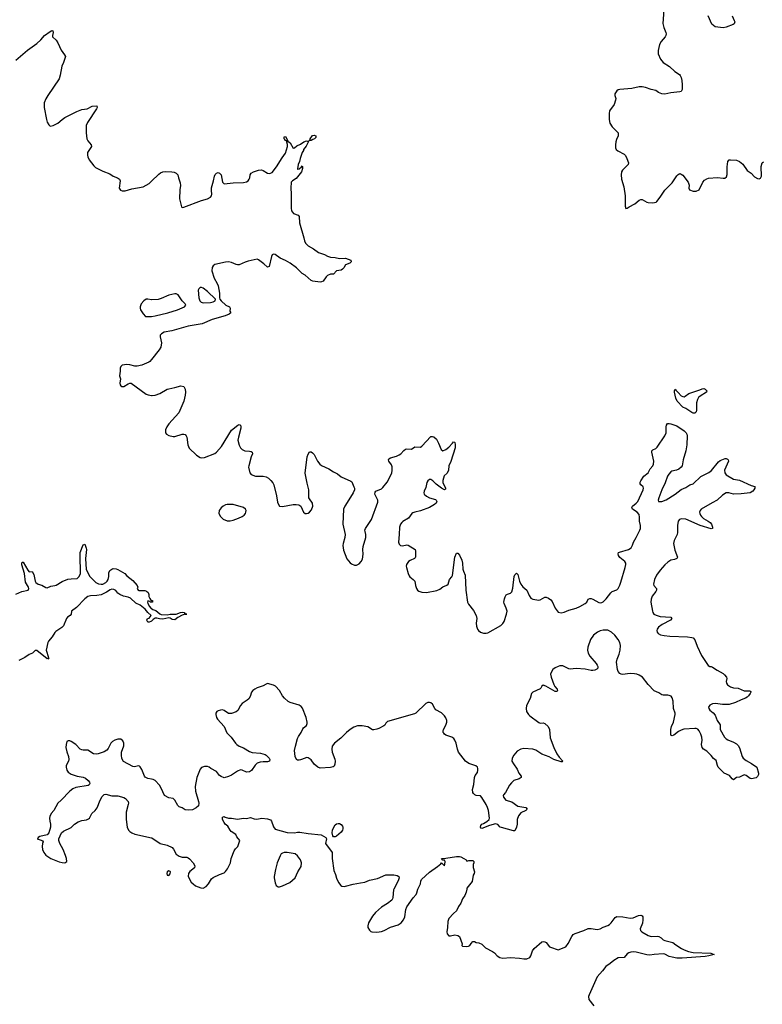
# Model space of a CAD drawing. Header units: inches. Extents: x 1174277 to 1307032, y 522670 to 678486.
# Tile 56 of 121: x 1288241 to 1298153, y 548465 to 561600. Entities that reach past the tile are written whole.
import ezdxf

# ---------------------------------------------------------------- set-up
doc = ezdxf.new("R2010")
doc.units = ezdxf.units.IN
doc.header["$MEASUREMENT"] = 0
for name, color, linetype in [('B2585', 7, 'Continuous'), ('B2586', 7, 'Continuous'), ('B2594', 7, 'Continuous'), ('B2595', 7, 'Continuous'), ('B2596', 7, 'Continuous')]:
    doc.layers.add(name, color=color, linetype=linetype)

msp = doc.modelspace()

# ---------------------------------------------------------------- linework, layer by layer
at = {"layer": 'B2585', "color": 6}
for points, elevation in [([(1289143, 560000), (1289150, 559984), (1289195, 559930), (1289199, 559910), (1289148, 559830), (1289146, 559794), (1289150, 559772), (1289168, 559730), (1289230, 559650), (1289253, 559630), (1289350, 559577), (1289443, 559543), (1289490, 559510), (1289548, 559488), (1289573, 559473), (1289581, 559450), (1289570, 559350), (1289587, 559327), (1289610, 559318), (1289650, 559318), (1289736, 559344), (1289890, 559370), (1289970, 559415), (1290000, 559444)], 900), ([(1290000, 557864), (1289950, 557873), (1289930, 557872), (1289899, 557850), (1289864, 557810), (1289850, 557770), (1289848, 557750), (1289853, 557730), (1289890, 557674), (1289922, 557642), (1289958, 557638), (1290000, 557642)], 900), ([(1290000, 557065), (1289980, 557040), (1289967, 557030), (1289871, 556990), (1289810, 556977), (1289776, 556976), (1289710, 556996), (1289670, 557001), (1289609, 556991), (1289590, 556974), (1289582, 556950), (1289584, 556910), (1289575, 556850), (1289585, 556810), (1289578, 556750), (1289582, 556730), (1289590, 556716), (1289605, 556705), (1289630, 556705), (1289690, 556744), (1289710, 556750), (1289730, 556750), (1289930, 556605), (1289956, 556596), (1290000, 556587)], 900), ([(1288190, 553936), (1288268, 553972), (1288353, 553990), (1288363, 554010), (1288357, 554030), (1288318, 554098), (1288306, 554210), (1288270, 554326), (1288270, 554352), (1288279, 554361), (1288290, 554363), (1288350, 554255), (1288370, 554234), (1288410, 554240), (1288430, 554200), (1288450, 554110), (1288459, 554090), (1288490, 554071), (1288536, 554056), (1288590, 554023), (1288610, 554021), (1288658, 554042), (1288710, 554051), (1288730, 554058), (1288810, 554105), (1288885, 554135), (1288930, 554142), (1289010, 554146), (1289037, 554170), (1289052, 554210), (1289055, 554295), (1289048, 554370), (1289049, 554491), (1289090, 554592), (1289110, 554602), (1289129, 554550), (1289131, 554530), (1289118, 554410), (1289130, 554265), (1289177, 554170), (1289259, 554090), (1289294, 554074), (1289330, 554068), (1289350, 554070), (1289389, 554090), (1289409, 554110), (1289421, 554130), (1289430, 554170), (1289430, 554219), (1289446, 554250), (1289470, 554271), (1289490, 554280), (1289530, 554275), (1289550, 554267), (1289645, 554210), (1289670, 554180), (1289750, 554120), (1289811, 554050), (1289816, 554030), (1289811, 554010), (1289822, 553990), (1289830, 553986), (1289910, 553984), (1289935, 553975), (1289957, 553957), (1289966, 553930), (1289965, 553905), (1289977, 553877), (1289990, 553854), (1290000, 553852)], 800), ([(1290000, 553578), (1289991, 553570), (1289970, 553561), (1289950, 553564), (1289938, 553590), (1289948, 553610), (1289970, 553618), (1289997, 553650), (1289950, 553690), (1289915, 553735), (1289848, 553788), (1289790, 553817), (1289721, 553881), (1289690, 553894), (1289625, 553910), (1289580, 553930), (1289553, 553950), (1289524, 553984), (1289500, 554000), (1289470, 554003), (1289450, 553995), (1289399, 553961), (1289330, 553926), (1289270, 553917), (1289187, 553913), (1289150, 553903), (1289110, 553873), (1289001, 553759), (1288935, 553710), (1288929, 553670), (1288913, 553650), (1288881, 553630), (1288867, 553610), (1288827, 553513), (1288802, 553490), (1288722, 553438), (1288710, 553426), (1288675, 553365), (1288627, 553310), (1288619, 553290), (1288597, 553190), (1288625, 553090), (1288623, 553083), (1288630, 553069), (1288617, 553077), (1288610, 553074), (1288470, 553183), (1288450, 553185), (1288411, 553149), (1288368, 553132), (1288309, 553091), (1288228, 553050)], 800), ([(1290000, 553829), (1289989, 553829), (1289978, 553838), (1289950, 553846), (1289945, 553830), (1289951, 553810), (1289975, 553770), (1289991, 553750), (1290000, 553743)], 800), ([(1290000, 551467), (1289950, 551477), (1289916, 551496), (1289906, 551510), (1289870, 551596), (1289850, 551633), (1289841, 551641), (1289830, 551647), (1289770, 551633), (1289750, 551635), (1289626, 551706), (1289605, 551745), (1289598, 551790), (1289602, 551830), (1289630, 551911), (1289633, 551950), (1289618, 551978), (1289590, 552000), (1289550, 552002), (1289510, 551989), (1289479, 551970), (1289459, 551950), (1289422, 551878), (1289404, 551856), (1289367, 551833), (1289290, 551805), (1289270, 551802), (1289227, 551807), (1289150, 551853), (1289090, 551853), (1289070, 551859), (1289050, 551869), (1288989, 551930), (1288930, 551969), (1288910, 551979), (1288890, 551981), (1288871, 551970), (1288861, 551930), (1288858, 551890), (1288870, 551831), (1288895, 551770), (1288899, 551730), (1288894, 551710), (1288863, 551650), (1288862, 551630), (1288869, 551590), (1288890, 551560), (1288930, 551533), (1289010, 551510), (1289090, 551496), (1289121, 551481), (1289157, 551450), (1289171, 551430), (1289176, 551410), (1289167, 551393), (1289155, 551385), (1288990, 551355), (1288950, 551337), (1288910, 551310), (1288793, 551187), (1288750, 551150), (1288695, 551050), (1288660, 551010), (1288643, 550970), (1288640, 550950), (1288644, 550910), (1288654, 550870), (1288653, 550830), (1288630, 550750), (1288610, 550726), (1288510, 550702), (1288487, 550690), (1288485, 550675), (1288474, 550670), (1288530, 550656), (1288546, 550646), (1288554, 550634), (1288556, 550630), (1288544, 550610), (1288540, 550570), (1288544, 550530), (1288562, 550490), (1288590, 550456), (1288659, 550410), (1288770, 550366), (1288810, 550356), (1288846, 550354), (1288869, 550370), (1288868, 550410), (1288854, 550450), (1288820, 550530), (1288775, 550610), (1288764, 550650), (1288766, 550674), (1288798, 550750), (1288826, 550774), (1288930, 550825), (1288974, 550870), (1289022, 550898), (1289070, 550916), (1289135, 550925), (1289161, 550939), (1289173, 550950), (1289205, 551010), (1289250, 551050), (1289276, 551084), (1289315, 551190), (1289341, 551239), (1289370, 551264), (1289390, 551268), (1289470, 551244), (1289550, 551244), (1289630, 551224), (1289652, 551212), (1289687, 551170), (1289692, 551150), (1289689, 551130), (1289664, 551030), (1289662, 550930), (1289676, 550830), (1289695, 550790), (1289712, 550770), (1289739, 550750), (1289776, 550736), (1290000, 550686)], 900)]:
    msp.add_lwpolyline(points, dxfattribs=dict(at, elevation=elevation))
at = {"layer": 'B2586', "color": 6, "elevation": 900}
msp.add_lwpolyline([(1288190, 561058), (1288345, 561195), (1288470, 561282), (1288522, 561330), (1288573, 561390), (1288650, 561444), (1288670, 561454), (1288682, 561450), (1288690, 561430), (1288679, 561390), (1288678, 561370), (1288730, 561327), (1288752, 561290), (1288794, 561194), (1288841, 561130), (1288851, 561110), (1288825, 561030), (1288802, 560978), (1288782, 560858), (1288769, 560810), (1288617, 560590), (1288590, 560544), (1288568, 560490), (1288568, 560430), (1288598, 560270), (1288610, 560231), (1288630, 560195), (1288650, 560179), (1288690, 560186), (1288750, 560221), (1288808, 560270), (1288845, 560295), (1289005, 560375), (1289070, 560400), (1289143, 560410), (1289210, 560448), (1289271, 560450), (1289275, 560430), (1289265, 560410), (1289147, 560230), (1289130, 560190), (1289127, 560170), (1289130, 560090), (1289139, 560010), (1289143, 560000)], dxfattribs=at)
at = {"layer": 'B2594', "color": 6, "elevation": 900}
for points in [[(1293236, 550000), (1293230, 549990), (1293223, 549890), (1293218, 549870), (1293208, 549852), (1293152, 549808), (1293070, 549760), (1292990, 549690), (1292950, 549640), (1292897, 549550), (1292886, 549510), (1292889, 549490), (1292910, 549454), (1292930, 549435), (1292942, 549430), (1293010, 549426), (1293070, 549436), (1293108, 549450), (1293190, 549493), (1293293, 549527), (1293332, 549550), (1293364, 549590), (1293382, 549630), (1293396, 549730), (1293410, 549766), (1293493, 549887), (1293533, 549930), (1293543, 549950), (1293555, 550000)], [(1294207, 550000), (1294199, 549961), (1294182, 549918), (1294152, 549870), (1294127, 549813), (1294098, 549770), (1294073, 549710), (1294030, 549676), (1293969, 549610), (1293956, 549570), (1293953, 549490), (1293941, 549430), (1293945, 549405), (1293970, 549379), (1293990, 549377), (1294050, 549391), (1294090, 549381), (1294111, 549370), (1294145, 549270), (1294142, 549250), (1294150, 549242), (1294210, 549235), (1294230, 549239), (1294249, 549250), (1294265, 549275), (1294290, 549302), (1294310, 549302), (1294334, 549290), (1294370, 549287), (1294408, 549268), (1294457, 549217), (1294551, 549171), (1294578, 549150), (1294613, 549110), (1294650, 549089), (1294690, 549079), (1294790, 549089), (1294910, 549080), (1294970, 549070), (1295010, 549072), (1295052, 549090), (1295065, 549110), (1295084, 549176), (1295107, 549210), (1295210, 549299), (1295230, 549304), (1295250, 549299), (1295270, 549288), (1295313, 549233), (1295325, 549225), (1295430, 549190), (1295530, 549230), (1295563, 549277), (1295610, 549371), (1295630, 549394), (1295655, 549410), (1295769, 549450), (1295830, 549478), (1295870, 549478), (1295950, 549464), (1295990, 549473), (1296030, 549495), (1296090, 549516), (1296111, 549529), (1296135, 549550), (1296190, 549623), (1296210, 549634), (1296293, 549633), (1296390, 549615), (1296430, 549620), (1296502, 549650), (1296530, 549653), (1296550, 549646), (1296556, 549630), (1296558, 549590), (1296553, 549547), (1296522, 549470), (1296526, 549450), (1296545, 549430), (1296630, 549381), (1296670, 549370), (1296750, 549373), (1296770, 549369), (1296802, 549350), (1296830, 549323), (1296850, 549314), (1296959, 549290), (1296998, 549258), (1297076, 549210), (1297111, 549190), (1297168, 549168), (1297230, 549156), (1297466, 549146), (1297511, 549130), (1297438, 549110), (1297390, 549103), (1297081, 549079), (1297010, 549082), (1296950, 549093), (1296910, 549104), (1296850, 549135), (1296830, 549139), (1296710, 549130), (1296650, 549121), (1296610, 549126), (1296470, 549160), (1296430, 549163), (1296400, 549160), (1296369, 549151), (1296350, 549138), (1296309, 549091), (1296230, 549085), (1296169, 549051), (1296122, 549010), (1296063, 548970), (1296021, 548910), (1295948, 548830), (1295840, 548590), (1295833, 548570), (1295836, 548530), (1295903, 548443)]]:
    msp.add_lwpolyline(points, dxfattribs=at)
at = {"layer": 'B2595', "color": 6}
for points, elevation in [([(1291810, 560000), (1291820, 559980), (1291850, 559955), (1291890, 559887), (1291910, 559890), (1291942, 559918), (1291990, 559939), (1292032, 559970), (1292070, 559983), (1292096, 559976), (1292067, 559913), (1292031, 559870), (1292027, 559853), (1292010, 559829), (1291983, 559750), (1291974, 559706), (1291956, 559670), (1291947, 559610), (1291950, 559602), (1291953, 559607), (1291970, 559611), (1292002, 559638), (1292011, 559650), (1292016, 559636), (1292014, 559614), (1292001, 559570), (1291930, 559483), (1291884, 559450), (1291866, 559430), (1291859, 559350), (1291865, 559275), (1291865, 559085), (1291869, 559049), (1291894, 559014), (1291958, 558990), (1291970, 558972), (1291975, 558890), (1292035, 558690), (1292043, 558650), (1292058, 558618), (1292090, 558582), (1292162, 558542), (1292230, 558494), (1292308, 558468), (1292350, 558444), (1292390, 558430), (1292450, 558427), (1292510, 558416), (1292590, 558418), (1292659, 558390), (1292664, 558370), (1292647, 558350), (1292591, 558330), (1292568, 558290), (1292548, 558270), (1292530, 558260), (1292470, 558250), (1292430, 558207), (1292390, 558205), (1292350, 558188), (1292330, 558170), (1292290, 558113), (1292270, 558102), (1292250, 558099), (1292152, 558112), (1292130, 558120), (1292050, 558192), (1292010, 558215), (1291935, 558290), (1291850, 558350), (1291790, 558388), (1291719, 558419), (1291650, 558468), (1291630, 558472), (1291610, 558461), (1291600, 558440), (1291572, 558308), (1291550, 558297), (1291501, 558341), (1291430, 558395), (1291410, 558403), (1291290, 558378), (1291250, 558366), (1291170, 558331), (1291150, 558330), (1291130, 558334), (1291070, 558362), (1291030, 558370), (1290990, 558367), (1290848, 558332), (1290825, 558315), (1290810, 558293), (1290805, 558250), (1290838, 558150), (1290879, 558079), (1290890, 558050), (1290910, 557950), (1290908, 557888), (1290912, 557872), (1290930, 557850), (1290993, 557793), (1291041, 557770), (1291051, 557750), (1291046, 557710), (1291061, 557690), (1291037, 557670), (1290985, 557650), (1290810, 557600), (1290679, 557541), (1290489, 557511), (1290272, 557448), (1290171, 557430), (1290134, 557410), (1290116, 557390), (1290115, 557370), (1290134, 557290), (1290123, 557230), (1290103, 557197), (1290000, 557065)], 900), ([(1290000, 559444), (1290099, 559541), (1290122, 559558), (1290150, 559568), (1290190, 559573), (1290270, 559571), (1290305, 559565), (1290330, 559554), (1290350, 559530), (1290359, 559490), (1290384, 559424), (1290389, 559389), (1290379, 559330), (1290374, 559210), (1290402, 559102), (1290410, 559095), (1290430, 559099), (1290670, 559189), (1290750, 559210), (1290790, 559234), (1290802, 559250), (1290808, 559270), (1290802, 559322), (1290803, 559357), (1290830, 559450), (1290840, 559510), (1290850, 559533), (1290870, 559553), (1290890, 559562), (1290910, 559554), (1290930, 559531), (1290949, 559430), (1290970, 559408), (1291090, 559422), (1291230, 559427), (1291270, 559438), (1291290, 559451), (1291304, 559470), (1291312, 559490), (1291317, 559530), (1291329, 559550), (1291362, 559570), (1291430, 559593), (1291470, 559595), (1291490, 559588), (1291550, 559552), (1291570, 559547), (1291590, 559550), (1291610, 559563), (1291670, 559635), (1291744, 559756), (1291790, 559818), (1291816, 559910), (1291816, 559936), (1291802, 559982), (1291790, 559987), (1291779, 560000)], 900), ([(1292154, 560000), (1292130, 559988), (1292105, 559985), (1292104, 559990), (1292116, 560000)], 900), ([(1296208, 560000), (1296196, 559970), (1296191, 559930), (1296191, 559890), (1296201, 559870), (1296225, 559850), (1296307, 559807), (1296325, 559790), (1296346, 559750), (1296366, 559690), (1296361, 559670), (1296285, 559590), (1296273, 559570), (1296268, 559530), (1296273, 559470), (1296304, 559370), (1296323, 559250), (1296324, 559110), (1296330, 559082), (1296350, 559086), (1296376, 559104), (1296450, 559144), (1296508, 559192), (1296530, 559202), (1296550, 559202), (1296610, 559165), (1296630, 559159), (1296690, 559155), (1296736, 559164), (1296747, 559173), (1296790, 559231), (1296850, 559324), (1296950, 559425), (1297010, 559515), (1297030, 559535), (1297050, 559547), (1297070, 559541), (1297090, 559524), (1297164, 559430), (1297176, 559390), (1297171, 559350), (1297182, 559330), (1297231, 559311), (1297270, 559311), (1297309, 559331), (1297357, 559430), (1297382, 559458), (1297410, 559477), (1297435, 559485), (1297556, 559496), (1297630, 559485), (1297653, 559487), (1297675, 559505), (1297685, 559535), (1297684, 559636), (1297694, 559706), (1297710, 559728), (1297728, 559732), (1297810, 559726), (1297850, 559709), (1297891, 559671), (1297950, 559588), (1298002, 559550), (1298050, 559504), (1298090, 559479), (1298110, 559476), (1298130, 559486), (1298141, 559510), (1298139, 559641), (1298150, 559691), (1298170, 559703)], 1000), ([(1290000, 557642), (1290050, 557647), (1290220, 557690), (1290346, 557730), (1290439, 557770), (1290460, 557790), (1290448, 557810), (1290410, 557848), (1290355, 557930), (1290330, 557943), (1290310, 557943), (1290230, 557926), (1290130, 557880), (1290090, 557868), (1290003, 557863), (1290000, 557864)], 900), ([(1290000, 556587), (1290010, 556585), (1290050, 556590), (1290110, 556612), (1290210, 556670), (1290230, 556677), (1290310, 556692), (1290390, 556714), (1290430, 556707), (1290449, 556669), (1290455, 556630), (1290452, 556590), (1290433, 556510), (1290364, 556356), (1290231, 556210), (1290205, 556170), (1290188, 556130), (1290187, 556090), (1290203, 556070), (1290230, 556053), (1290290, 556038), (1290310, 556039), (1290410, 556070), (1290430, 556072), (1290450, 556065), (1290462, 556050), (1290470, 556030), (1290487, 555927), (1290502, 555882), (1290602, 555790), (1290650, 555761), (1290670, 555755), (1290710, 555759), (1290846, 555814), (1290870, 555830), (1290936, 555904), (1291070, 556125), (1291153, 556190), (1291170, 556198), (1291190, 556190), (1291195, 556170), (1291194, 556150), (1291161, 556030), (1291154, 555990), (1291170, 555922), (1291188, 555888), (1291210, 555866), (1291246, 555850), (1291310, 555844), (1291330, 555837), (1291342, 555830), (1291347, 555810), (1291330, 555766), (1291298, 555650), (1291297, 555630), (1291313, 555553), (1291331, 555531), (1291390, 555510), (1291490, 555510), (1291530, 555500), (1291562, 555482), (1291594, 555454), (1291621, 555421), (1291634, 555394), (1291670, 555250), (1291682, 555162), (1291690, 555139), (1291710, 555110), (1291747, 555107), (1291890, 555132), (1291933, 555133), (1291967, 555127), (1291994, 555110), (1292030, 555029), (1292050, 555014), (1292070, 555010), (1292090, 555015), (1292110, 555029), (1292137, 555063), (1292153, 555110), (1292151, 555150), (1292108, 555208), (1292102, 555222), (1292102, 555330), (1292077, 555417), (1292053, 555550), (1292080, 555770), (1292090, 555805), (1292110, 555833), (1292130, 555836), (1292150, 555823), (1292170, 555798), (1292215, 555710), (1292249, 555669), (1292270, 555652), (1292367, 555607), (1292430, 555567), (1292481, 555541), (1292530, 555503), (1292663, 555443), (1292673, 555433), (1292703, 555370), (1292709, 555350), (1292708, 555330), (1292691, 555290), (1292658, 555230), (1292579, 555110), (1292565, 555070), (1292554, 554870), (1292586, 554730), (1292581, 554690), (1292557, 554610), (1292555, 554585), (1292565, 554525), (1292608, 554408), (1292652, 554352), (1292670, 554339), (1292710, 554325), (1292735, 554325), (1292770, 554340), (1292799, 554370), (1292815, 554405), (1292825, 554470), (1292822, 554530), (1292825, 554570), (1292863, 554690), (1292861, 554730), (1292850, 554770), (1292849, 554790), (1292855, 554810), (1292938, 554930), (1293023, 555163), (1293023, 555190), (1292982, 555270), (1292984, 555296), (1292993, 555310), (1293070, 555341), (1293090, 555357), (1293145, 555430), (1293206, 555550), (1293214, 555590), (1293213, 555633), (1293203, 555663), (1293167, 555710), (1293162, 555730), (1293170, 555740), (1293190, 555755), (1293270, 555778), (1293306, 555794), (1293330, 555810), (1293367, 555853), (1293390, 555870), (1293410, 555877), (1293470, 555869), (1293517, 555903), (1293590, 555897), (1293610, 555909), (1293730, 556039), (1293750, 556041), (1293770, 556034), (1293803, 556003), (1293831, 555951), (1293867, 555867), (1293889, 555849), (1293930, 555867), (1293970, 555897), (1294020, 555950), (1294030, 555968), (1294045, 555965), (1294050, 555961), (1294054, 555934), (1294054, 555886), (1293995, 555705), (1293970, 555650), (1293966, 555590), (1293948, 555552), (1293905, 555515), (1293887, 555453), (1293887, 555427), (1293926, 555350), (1293925, 555335), (1293910, 555329), (1293870, 555350), (1293802, 555402), (1293756, 555450), (1293730, 555465), (1293710, 555465), (1293688, 555450), (1293675, 555425), (1293662, 555358), (1293639, 555310), (1293636, 555290), (1293641, 555270), (1293670, 555242), (1293710, 555220), (1293790, 555199), (1293802, 555190), (1293809, 555170), (1293799, 555150), (1293777, 555130), (1293712, 555090), (1293592, 555048), (1293516, 555030), (1293490, 555019), (1293477, 555010), (1293430, 554950), (1293356, 554904), (1293340, 554890), (1293325, 554870), (1293311, 554830), (1293307, 554730), (1293296, 554630), (1293304, 554604), (1293313, 554593), (1293326, 554586), (1293350, 554582), (1293410, 554593), (1293428, 554588), (1293518, 554530), (1293526, 554510), (1293524, 554436), (1293519, 554421), (1293510, 554410), (1293453, 554387), (1293430, 554370), (1293402, 554330), (1293399, 554310), (1293402, 554290), (1293426, 554210), (1293440, 554180), (1293450, 554166), (1293493, 554133), (1293513, 554110), (1293523, 554050), (1293536, 554010), (1293551, 553990), (1293570, 553975), (1293610, 553961), (1293670, 553960), (1293810, 553983), (1293850, 554001), (1293890, 554032), (1293942, 554058), (1293958, 554070), (1293978, 554130), (1294010, 554167), (1294017, 554183), (1294051, 554430), (1294070, 554485), (1294090, 554484), (1294110, 554458), (1294142, 554390), (1294151, 554351), (1294156, 554270), (1294163, 554243), (1294188, 554190), (1294195, 553990), (1294220, 553830), (1294230, 553804), (1294297, 553717), (1294333, 553650), (1294341, 553610), (1294334, 553550), (1294338, 553510), (1294350, 553470), (1294365, 553450), (1294390, 553429), (1294430, 553415), (1294465, 553415), (1294490, 553422), (1294661, 553519), (1294690, 553545), (1294707, 553570), (1294740, 553670), (1294746, 553710), (1294735, 553750), (1294708, 553810), (1294705, 553830), (1294710, 553875), (1294719, 553901), (1294735, 553925), (1294750, 553938), (1294790, 553951), (1294811, 553969), (1294823, 554017), (1294843, 554170), (1294850, 554194), (1294870, 554217), (1294890, 554197), (1294912, 554110), (1294930, 554070), (1294956, 554036), (1295009, 553990), (1295040, 553920), (1295064, 553884), (1295090, 553868), (1295170, 553855), (1295190, 553860), (1295250, 553895), (1295270, 553895), (1295301, 553881), (1295330, 553861), (1295350, 553840), (1295387, 553750), (1295413, 553713), (1295430, 553697), (1295466, 553686), (1295510, 553696), (1295570, 553722), (1295670, 553750), (1295718, 553770), (1295789, 553811), (1295809, 553831), (1295830, 553868), (1295850, 553878), (1295870, 553878), (1295890, 553870), (1295970, 553827), (1295990, 553822), (1296010, 553824), (1296030, 553835), (1296070, 553872), (1296130, 553955), (1296148, 553972), (1296210, 553993), (1296229, 554011), (1296250, 554055), (1296264, 554096), (1296323, 554290), (1296330, 554330), (1296329, 554350), (1296320, 554370), (1296250, 554423), (1296232, 554450), (1296227, 554473), (1296235, 554490), (1296245, 554495), (1296368, 554530), (1296404, 554556), (1296422, 554590), (1296433, 554630), (1296471, 554690), (1296519, 554790), (1296526, 554814), (1296528, 554850), (1296513, 554910), (1296515, 554965), (1296510, 554997), (1296484, 555030), (1296420, 555070), (1296409, 555090), (1296419, 555110), (1296470, 555148), (1296490, 555170), (1296563, 555330), (1296567, 555350), (1296562, 555370), (1296533, 555393), (1296521, 555410), (1296521, 555430), (1296530, 555450), (1296570, 555509), (1296630, 555555), (1296657, 555610), (1296690, 555646), (1296701, 555670), (1296706, 555710), (1296677, 555830), (1296676, 555850), (1296690, 555863), (1296730, 555880), (1296750, 555896), (1296850, 556047), (1296869, 556090), (1296870, 556170), (1296874, 556190), (1296888, 556212), (1296910, 556214), (1296930, 556209), (1297010, 556180), (1297110, 556114), (1297135, 556090), (1297145, 556070), (1297149, 556050), (1297144, 555930), (1297132, 555850), (1297097, 555730), (1297081, 555650), (1297068, 555630), (1297037, 555603), (1297009, 555591), (1296945, 555575), (1296930, 555567), (1296903, 555537), (1296889, 555510), (1296857, 555423), (1296810, 555329), (1296770, 555223), (1296761, 555190), (1296768, 555170), (1296810, 555173), (1296870, 555196), (1296990, 555270), (1297070, 555331), (1297130, 555357), (1297186, 555394), (1297231, 555410), (1297330, 555504), (1297439, 555561), (1297474, 555586), (1297570, 555702), (1297590, 555717), (1297655, 555745), (1297670, 555746), (1297690, 555738), (1297697, 555730), (1297701, 555710), (1297650, 555590), (1297653, 555553), (1297668, 555528), (1297770, 555471), (1297850, 555457), (1298004, 555384), (1298052, 555372), (1298051, 555350), (1298041, 555330), (1298025, 555310), (1297990, 555289), (1297870, 555274), (1297770, 555271), (1297707, 555287), (1297670, 555286), (1297622, 555258), (1297550, 555189), (1297484, 555156), (1297338, 555070), (1297322, 555050), (1297315, 555030), (1297318, 555010), (1297328, 554990), (1297342, 554970), (1297367, 554947), (1297430, 554912), (1297457, 554890), (1297473, 554870), (1297489, 554831), (1297488, 554812), (1297485, 554810), (1297470, 554809), (1297322, 554850), (1297130, 554935), (1297070, 554939), (1297046, 554930), (1297030, 554909), (1297020, 554850), (1297022, 554758), (1297018, 554730), (1296977, 554650), (1296968, 554610), (1296983, 554523), (1297020, 554430), (1297010, 554410), (1296981, 554399), (1296930, 554390), (1296890, 554365), (1296850, 554328), (1296790, 554258), (1296742, 554190), (1296713, 554130), (1296700, 554070), (1296706, 554050), (1296740, 554010), (1296742, 553990), (1296731, 553970), (1296682, 553910), (1296669, 553870), (1296667, 553830), (1296686, 553710), (1296692, 553690), (1296707, 553670), (1296735, 553655), (1296790, 553640), (1296930, 553630), (1296946, 553610), (1296928, 553590), (1296816, 553530), (1296765, 553495), (1296750, 553470), (1296747, 553450), (1296748, 553430), (1296762, 553410), (1296795, 553395), (1296844, 553384), (1296917, 553377), (1297152, 553368), (1297210, 553359), (1297230, 553352), (1297250, 553328), (1297281, 553241), (1297339, 553119), (1297410, 553009), (1297430, 552985), (1297450, 552970), (1297470, 552970), (1297490, 552964), (1297550, 552920), (1297630, 552877), (1297650, 552861), (1297674, 552830), (1297678, 552810), (1297672, 552770), (1297675, 552750), (1297690, 552726), (1297730, 552699), (1297770, 552687), (1297830, 552680), (1297910, 552646), (1297988, 552648), (1297998, 552638), (1298000, 552630), (1297992, 552610), (1297970, 552579), (1297950, 552560), (1297930, 552547), (1297870, 552526), (1297793, 552490), (1297710, 552466), (1297670, 552462), (1297623, 552463), (1297530, 552476), (1297490, 552472), (1297450, 552455), (1297434, 552430), (1297437, 552410), (1297453, 552390), (1297495, 552355), (1297522, 552322), (1297550, 552249), (1297591, 552191), (1297592, 552130), (1297647, 552027), (1297670, 552005), (1297692, 551992), (1297770, 551963), (1297810, 551940), (1297830, 551918), (1297847, 551887), (1297883, 551770), (1297895, 551750), (1297937, 551717), (1298010, 551677), (1298080, 551630), (1298103, 551550), (1298103, 551530), (1298090, 551504), (1298070, 551487), (1298010, 551471), (1297990, 551477), (1297939, 551519), (1297910, 551525), (1297850, 551496), (1297808, 551490), (1297770, 551461), (1297750, 551472), (1297715, 551515), (1297644, 551550), (1297565, 551630), (1297553, 551650), (1297536, 551716), (1297503, 551743), (1297470, 551785), (1297410, 551843), (1297368, 551868), (1297350, 551890), (1297341, 551930), (1297349, 551990), (1297345, 552030), (1297332, 552070), (1297312, 552112), (1297290, 552135), (1297270, 552144), (1297250, 552146), (1297107, 552133), (1297070, 552121), (1297036, 552104), (1296970, 552057), (1296950, 552048), (1296933, 552053), (1296932, 552130), (1296942, 552170), (1296966, 552230), (1296989, 552330), (1296990, 552350), (1296966, 552410), (1296963, 552510), (1296950, 552555), (1296934, 552574), (1296910, 552585), (1296890, 552590), (1296830, 552588), (1296813, 552593), (1296770, 552622), (1296710, 552647), (1296627, 552730), (1296555, 552830), (1296510, 552857), (1296477, 552870), (1296445, 552875), (1296390, 552877), (1296286, 552866), (1296267, 552867), (1296250, 552876), (1296230, 552905), (1296221, 552930), (1296208, 553030), (1296217, 553070), (1296244, 553136), (1296257, 553190), (1296261, 553250), (1296252, 553290), (1296230, 553330), (1296183, 553390), (1296142, 553430), (1296090, 553454), (1296030, 553456), (1295990, 553448), (1295951, 553430), (1295900, 553390), (1295859, 553330), (1295822, 553230), (1295820, 553190), (1295827, 553150), (1295851, 553110), (1295937, 553010), (1295948, 552990), (1295956, 552970), (1295956, 552950), (1295943, 552937), (1295917, 552923), (1295890, 552918), (1295870, 552918), (1295790, 552937), (1295670, 552943), (1295590, 552937), (1295570, 552942), (1295490, 552978), (1295450, 552979), (1295427, 552973), (1295390, 552954), (1295359, 552930), (1295338, 552902), (1295327, 552870), (1295333, 552830), (1295370, 552730), (1295384, 552704), (1295416, 552670), (1295420, 552650), (1295416, 552644), (1295410, 552639), (1295390, 552639), (1295263, 552710), (1295230, 552720), (1295210, 552710), (1295197, 552683), (1295187, 552673), (1295092, 552630), (1295074, 552610), (1295055, 552545), (1295006, 552450), (1295000, 552410), (1295006, 552370), (1295030, 552332), (1295052, 552312), (1295170, 552223), (1295190, 552217), (1295230, 552218), (1295250, 552211), (1295294, 552170), (1295311, 552130), (1295321, 552021), (1295368, 551890), (1295410, 551808), (1295441, 551761), (1295490, 551710), (1295480, 551700), (1295470, 551700), (1295371, 551730), (1295307, 551767), (1295210, 551803), (1295130, 551855), (1295088, 551868), (1294970, 551876), (1294930, 551870), (1294880, 551840), (1294835, 551790), (1294812, 551750), (1294810, 551710), (1294830, 551672), (1294880, 551600), (1294905, 551550), (1294934, 551510), (1294934, 551490), (1294908, 551472), (1294835, 551450), (1294803, 551417), (1294779, 551390), (1294724, 551290), (1294700, 551260), (1294695, 551250), (1294699, 551230), (1294730, 551186), (1294810, 551164), (1294890, 551110), (1294996, 551090), (1295016, 551070), (1294996, 551050), (1294930, 551017), (1294900, 550980), (1294883, 550930), (1294879, 550870), (1294870, 550830), (1294850, 550781), (1294830, 550779), (1294670, 550823), (1294655, 550830), (1294622, 550862), (1294590, 550874), (1294510, 550849), (1294410, 550809), (1294396, 550816), (1294390, 550826), (1294395, 550850), (1294408, 550870), (1294430, 550875), (1294478, 550902), (1294505, 550930), (1294510, 550950), (1294497, 551050), (1294486, 551090), (1294467, 551130), (1294410, 551223), (1294390, 551247), (1294332, 551252), (1294318, 551258), (1294296, 551276), (1294287, 551290), (1294284, 551330), (1294301, 551399), (1294311, 551490), (1294322, 551518), (1294350, 551559), (1294358, 551590), (1294358, 551610), (1294351, 551630), (1294330, 551647), (1294237, 551677), (1294190, 551710), (1294098, 551830), (1294083, 551870), (1294065, 551950), (1294049, 551990), (1294035, 552010), (1294008, 552028), (1293930, 552057), (1293909, 552069), (1293900, 552080), (1293893, 552090), (1293891, 552110), (1293896, 552130), (1293928, 552190), (1293942, 552230), (1293940, 552250), (1293928, 552288), (1293912, 552312), (1293870, 552351), (1293795, 552395), (1293783, 552410), (1293753, 552470), (1293730, 552485), (1293710, 552492), (1293690, 552493), (1293661, 552479), (1293530, 552350), (1293510, 552339), (1293150, 552236), (1293130, 552216), (1293115, 552190), (1293101, 552179), (1293036, 552144), (1293006, 552134), (1292970, 552125), (1292950, 552126), (1292890, 552167), (1292810, 552181), (1292750, 552178), (1292700, 552160), (1292652, 552130), (1292601, 552090), (1292526, 552014), (1292442, 551950), (1292413, 551910), (1292407, 551870), (1292413, 551830), (1292447, 551733), (1292450, 551710), (1292449, 551670), (1292438, 551642), (1292427, 551633), (1292390, 551622), (1292250, 551616), (1292219, 551630), (1292170, 551668), (1292130, 551726), (1292093, 551753), (1292070, 551755), (1292051, 551750), (1291990, 551724), (1291970, 551720), (1291950, 551723), (1291941, 551730), (1291925, 551750), (1291916, 551770), (1291911, 551850), (1291921, 551910), (1291948, 552010), (1291962, 552038), (1291999, 552090), (1292020, 552140), (1292030, 552153), (1292070, 552184), (1292080, 552210), (1292080, 552230), (1292066, 552290), (1292015, 552415), (1291998, 552438), (1291970, 552455), (1291851, 552491), (1291824, 552504), (1291776, 552550), (1291750, 552582), (1291710, 552650), (1291656, 552710), (1291630, 552724), (1291550, 552744), (1291530, 552737), (1291490, 552714), (1291410, 552687), (1291378, 552670), (1291354, 552650), (1291337, 552630), (1291318, 552570), (1291300, 552540), (1291279, 552521), (1291210, 552479), (1291190, 552451), (1291154, 552386), (1291132, 552368), (1291070, 552346), (1291050, 552343), (1291030, 552346), (1290970, 552384), (1290950, 552391), (1290922, 552390), (1290890, 552381), (1290871, 552370), (1290861, 552350), (1290859, 552330), (1290870, 552290), (1290881, 552270), (1290969, 552169), (1291005, 552085), (1291066, 552030), (1291120, 551950), (1291139, 551930), (1291170, 551909), (1291230, 551887), (1291310, 551838), (1291345, 551825), (1291455, 551815), (1291517, 551797), (1291531, 551790), (1291571, 551750), (1291579, 551730), (1291575, 551710), (1291550, 551700), (1291490, 551700), (1291450, 551695), (1291410, 551682), (1291383, 551657), (1291337, 551583), (1291310, 551565), (1291270, 551563), (1291210, 551590), (1291190, 551591), (1291150, 551573), (1291070, 551522), (1291030, 551504), (1290970, 551488), (1290930, 551502), (1290910, 551518), (1290867, 551570), (1290793, 551610), (1290769, 551630), (1290750, 551636), (1290710, 551638), (1290670, 551624), (1290650, 551603), (1290605, 551490), (1290585, 551370), (1290587, 551310), (1290630, 551170), (1290633, 551147), (1290628, 551112), (1290595, 551085), (1290550, 551061), (1290490, 551055), (1290450, 551061), (1290410, 551085), (1290370, 551101), (1290350, 551119), (1290310, 551190), (1290290, 551208), (1290230, 551217), (1290175, 551250), (1290130, 551350), (1290106, 551386), (1290050, 551449), (1290022, 551462), (1290000, 551467)], 900), ([(1290000, 553852), (1290012, 553850), (1290014, 553830), (1290000, 553829)], 800), ([(1290000, 553743), (1290019, 553730), (1290058, 553718), (1290110, 553673), (1290130, 553667), (1290210, 553660), (1290250, 553670), (1290330, 553670), (1290387, 553693), (1290410, 553695), (1290438, 553690), (1290451, 553671), (1290474, 553670), (1290450, 553670), (1290410, 553656), (1290350, 553625), (1290310, 553594), (1290276, 553596), (1290250, 553617), (1290230, 553621), (1290150, 553604), (1290108, 553608), (1290070, 553617), (1290050, 553616), (1290022, 553598), (1290000, 553578)], 800), ([(1290000, 550686), (1290005, 550685), (1290116, 550610), (1290210, 550587), (1290275, 550555), (1290294, 550534), (1290330, 550468), (1290370, 550439), (1290410, 550428), (1290470, 550428), (1290490, 550419), (1290506, 550406), (1290556, 550350), (1290577, 550310), (1290574, 550286), (1290510, 550235), (1290493, 550210), (1290490, 550174), (1290497, 550150), (1290530, 550095), (1290555, 550070), (1290590, 550044), (1290658, 550018), (1290690, 550012), (1290730, 550035), (1290761, 550070), (1290801, 550139), (1290822, 550158), (1290910, 550198), (1290970, 550218), (1290990, 550235), (1291014, 550270), (1291057, 550350), (1291065, 550410), (1291105, 550510), (1291123, 550537), (1291155, 550570), (1291181, 550650), (1291140, 550700), (1291125, 550730), (1291066, 550770), (1291050, 550790), (1291021, 550841), (1290984, 550870), (1290970, 550889), (1290950, 550928), (1290947, 550950), (1290950, 550962), (1290970, 550971), (1290983, 550963), (1291030, 550950), (1291070, 550948), (1291150, 550933), (1291230, 550949), (1291270, 550943), (1291322, 550958), (1291370, 550939), (1291406, 550934), (1291472, 550948), (1291550, 550941), (1291590, 550927), (1291604, 550910), (1291630, 550833), (1291650, 550800), (1291810, 550757), (1291909, 550751), (1291950, 550761), (1291979, 550761), (1292090, 550742), (1292264, 550724), (1292326, 550690), (1292335, 550670), (1292325, 550610), (1292410, 550490), (1292413, 550470), (1292410, 550410), (1292432, 550250), (1292457, 550197), (1292469, 550149), (1292498, 550090), (1292528, 550050), (1292542, 550042), (1292570, 550038), (1292590, 550041), (1292690, 550068), (1292790, 550087), (1292847, 550093), (1292910, 550119), (1293017, 550143), (1293130, 550190), (1293190, 550194), (1293234, 550190), (1293281, 550181), (1293302, 550170), (1293305, 550150), (1293294, 550110), (1293236, 550000)], 900), ([(1293555, 550000), (1293558, 550010), (1293589, 550070), (1293593, 550107), (1293602, 550130), (1293710, 550226), (1293818, 550302), (1293860, 550340), (1293870, 550354), (1293910, 550314), (1293915, 550330), (1293918, 550370), (1293910, 550386), (1293888, 550388), (1293870, 550410), (1293930, 550413), (1294070, 550436), (1294110, 550435), (1294131, 550430), (1294171, 550410), (1294202, 550390), (1294210, 550374), (1294236, 550384), (1294270, 550385), (1294290, 550382), (1294302, 550370), (1294302, 550350), (1294292, 550330), (1294292, 550290), (1294311, 550231), (1294307, 550210), (1294292, 550188), (1294279, 550101), (1294210, 550012), (1294207, 550000)], 900)]:
    msp.add_lwpolyline(points, dxfattribs=dict(at, elevation=elevation))
at = {"layer": 'B2595', "color": 6, "elevation": 900}
for points in [[(1290670, 558027), (1290650, 558027), (1290631, 558010), (1290622, 557990), (1290633, 557890), (1290647, 557847), (1290665, 557830), (1290690, 557824), (1290790, 557829), (1290824, 557836), (1290851, 557849), (1290853, 557870), (1290750, 557974), (1290690, 558017)], [(1297250, 556350), (1297230, 556352), (1297210, 556361), (1297131, 556411), (1297090, 556430), (1297016, 556510), (1296998, 556550), (1296982, 556630), (1296980, 556650), (1296990, 556670), (1296997, 556657), (1297030, 556628), (1297070, 556583), (1297090, 556571), (1297110, 556570), (1297124, 556576), (1297170, 556611), (1297318, 556662), (1297350, 556677), (1297370, 556681), (1297392, 556670), (1297411, 556650), (1297406, 556630), (1297322, 556577), (1297302, 556558), (1297286, 556534), (1297275, 556490), (1297274, 556390), (1297269, 556370)], [(1291010, 555133), (1290990, 555129), (1290955, 555110), (1290931, 555089), (1290905, 555050), (1290901, 555010), (1290922, 554970), (1290958, 554938), (1291010, 554914), (1291050, 554914), (1291090, 554924), (1291160, 554950), (1291210, 554973), (1291236, 554990), (1291253, 555010), (1291261, 555030), (1291264, 555050), (1291256, 555070), (1291230, 555093), (1291090, 555131)], [(1292450, 550697), (1292430, 550700), (1292421, 550710), (1292411, 550750), (1292417, 550790), (1292432, 550830), (1292450, 550859), (1292470, 550874), (1292490, 550878), (1292510, 550876), (1292530, 550865), (1292550, 550843), (1292555, 550830), (1292555, 550805), (1292551, 550789), (1292530, 550759), (1292470, 550708)], [(1291810, 550492), (1291771, 550490), (1291750, 550481), (1291733, 550470), (1291716, 550444), (1291677, 550350), (1291655, 550265), (1291639, 550170), (1291638, 550150), (1291650, 550085), (1291664, 550050), (1291690, 550032), (1291710, 550033), (1291750, 550046), (1291847, 550090), (1291916, 550150), (1291953, 550230), (1291996, 550304), (1292004, 550350), (1291990, 550390), (1291950, 550447), (1291917, 550470)], [(1290230, 550244), (1290211, 550230), (1290204, 550210), (1290208, 550188), (1290230, 550185), (1290250, 550205), (1290253, 550230), (1290250, 550235)]]:
    msp.add_lwpolyline(points, close=True, dxfattribs=at)
at = {"layer": 'B2596', "color": 6}
for points, elevation in [([(1296839, 561730), (1296823, 561550), (1296837, 561497), (1296867, 561430), (1296871, 561410), (1296867, 561390), (1296857, 561370), (1296804, 561310), (1296779, 561270), (1296762, 561190), (1296763, 561143), (1296793, 561073), (1296828, 561030), (1296915, 560975), (1296987, 560910), (1297046, 560870), (1297057, 560857), (1297070, 560830), (1297078, 560790), (1297085, 560730), (1297085, 560670), (1297070, 560643), (1297050, 560635), (1296930, 560623), (1296850, 560605), (1296810, 560610), (1296769, 560630), (1296730, 560657), (1296670, 560669), (1296595, 560695), (1296550, 560702), (1296510, 560702), (1296410, 560681), (1296251, 560669), (1296230, 560662), (1296211, 560649), (1296185, 560610), (1296185, 560590), (1296196, 560550), (1296195, 560525), (1296175, 560470), (1296115, 560385), (1296108, 560348), (1296108, 560268), (1296119, 560219), (1296147, 560170), (1296231, 560090), (1296227, 560050), (1296208, 560000)], 1000), ([(1297750, 561650), (1297779, 561590), (1297785, 561570), (1297783, 561557), (1297777, 561543), (1297765, 561535), (1297670, 561498), (1297630, 561493), (1297525, 561505), (1297500, 561520), (1297480, 561540), (1297431, 561650)], 1000), ([(1291779, 560000), (1291771, 560010), (1291770, 560037), (1291790, 560040), (1291810, 560000)], 900), ([(1292116, 560000), (1292118, 560002), (1292118, 560010), (1292150, 560055), (1292170, 560060), (1292196, 560050), (1292193, 560030), (1292175, 560010), (1292154, 560000)], 900)]:
    msp.add_lwpolyline(points, dxfattribs=dict(at, elevation=elevation))

doc.saveas('drawing.dxf')
